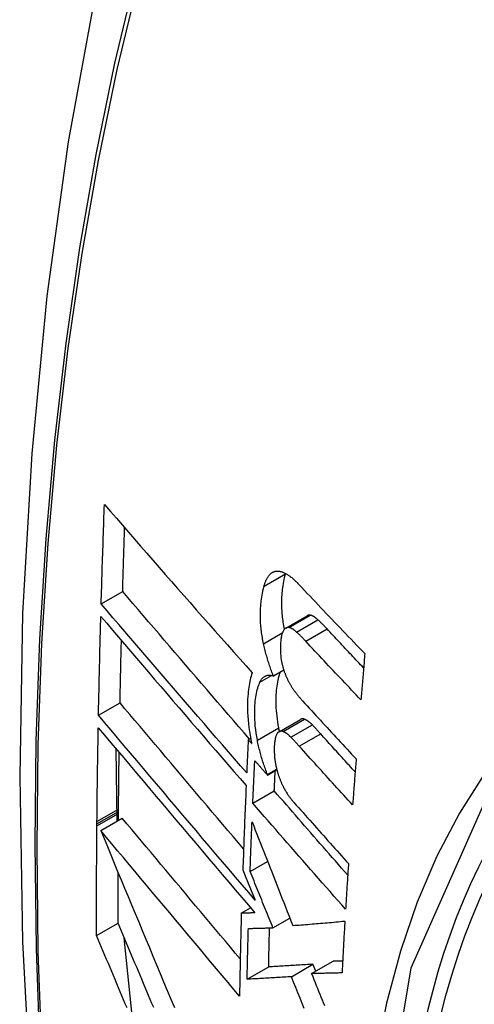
# Model space of a CAD drawing. Header units: inches. Extents: x 290.3 to 341.8, y 105.1 to 164.8.
# Tile 32 of 58: x 315.171 to 315.295, y 148.831 to 149.1. Entities that reach past the tile are written whole.
import ezdxf

# ---------------------------------------------------------------- set-up
doc = ezdxf.new("R2010")
doc.units = ezdxf.units.IN
doc.header["$MEASUREMENT"] = 0
doc.layers.add('Visible Edges(ANSI)', color=7, linetype='Continuous', lineweight=25)
doc.layers.add('Visible Tangent Edges(ANSI)', color=7, linetype='Continuous', lineweight=25)

msp = doc.modelspace()

# ---------------------------------------------------------------- linework, layer by layer
at = {"layer": 'Visible Edges(ANSI)'}
for p, q in [((315.24341, 148.94892), (315.24344, 148.94902)), ((315.19296, 148.94068), (315.19885, 148.94407)), ((315.24351, 148.93404), (315.24935, 148.93741)), ((315.24011, 148.92097), (315.24295, 148.9226)), ((315.19223, 148.91021), (315.19812, 148.9136)), ((315.24166, 148.90571), (315.24752, 148.90908)), ((315.23324, 148.9035), (315.23388, 148.90387)), ((315.23417, 148.90244), (315.23324, 148.9035)), ((315.19737, 148.8813), (315.19709, 148.90096)), ((315.23847, 148.89386), (315.24105, 148.89535)), ((315.23847, 148.89386), (315.23848, 148.89404)), ((315.23848, 148.89404), (315.24101, 148.89549)), ((315.23449, 148.88612), (315.24036, 148.88951)), ((315.19768, 148.88148), (315.1977, 148.88331)), ((315.1977, 148.88388), (315.19771, 148.88454)), ((315.1977, 148.88331), (315.1977, 148.88388)), ((315.1918, 148.88048), (315.19181, 148.88114)), ((315.1918, 148.87992), (315.1918, 148.88048)), ((315.19283, 148.87869), (315.19873, 148.88208)), ((315.23375, 148.86749), (315.23853, 148.87024)), ((315.23175, 148.8679), (315.23258, 148.86587)), ((315.23258, 148.86587), (315.23512, 148.85961)), ((315.23133, 148.85606), (315.23386, 148.85752)), ((315.24, 148.85208), (315.24462, 148.85474)), ((315.1917, 148.84994), (315.19759, 148.85334)), ((315.20157, 148.82715), (315.19927, 148.84936)), ((315.25057, 148.83953), (315.25646, 148.84292)), ((315.23294, 148.83798), (315.23883, 148.84138)), ((315.24506, 148.83869), (315.25095, 148.84208)), ((315.25171, 148.84019), (315.25095, 148.84208))]:
    msp.add_line(p, q, dxfattribs=at)
at = {"layer": 'Visible Edges(ANSI)', "flags": 128}
for points in [[(315.22466, 149.22599), (315.21182, 149.18788), (315.20077, 149.14864), (315.19147, 149.10835), (315.18392, 149.06708), (315.17808, 149.02489), (315.17393, 148.98185), (315.17146, 148.938), (315.17064, 148.89343), (315.17145, 148.84819), (315.17388, 148.80233), (315.1779, 148.75594), (315.1835, 148.70906), (315.19064, 148.66177), (315.19932, 148.61413), (315.20951, 148.56622), (315.22119, 148.5181)], [(315.19296, 148.94068), (315.193, 148.94181), (315.19303, 148.94294), (315.19306, 148.94407), (315.1931, 148.9452), (315.19313, 148.94633), (315.19317, 148.94746), (315.1932, 148.9486), (315.19324, 148.94973), (315.19327, 148.95086), (315.19331, 148.95199), (315.19335, 148.95312), (315.19338, 148.95425), (315.19342, 148.95539), (315.19346, 148.95652), (315.19349, 148.95765), (315.19353, 148.95878), (315.19357, 148.95992), (315.19361, 148.96105), (315.19365, 148.96218), (315.19369, 148.96332), (315.19373, 148.96445), (315.19377, 148.96559), (315.19381, 148.96672), (315.19385, 148.96786)], [(315.19385, 148.96786), (315.19549, 148.96597), (315.19713, 148.96408), (315.19878, 148.96218), (315.20044, 148.96027), (315.2021, 148.95836), (315.20377, 148.95645), (315.20545, 148.95453), (315.20713, 148.9526), (315.20882, 148.95067), (315.21051, 148.94874), (315.2122, 148.94681), (315.2139, 148.94488), (315.21559, 148.94294), (315.2173, 148.94101), (315.219, 148.93908), (315.2207, 148.93714), (315.22241, 148.93521), (315.22411, 148.93329), (315.22582, 148.93136), (315.22752, 148.92944), (315.22922, 148.92752), (315.23092, 148.92561), (315.23262, 148.92371), (315.23432, 148.92181)], [(315.19885, 148.94407), (315.19887, 148.94479), (315.19889, 148.94552), (315.19891, 148.94624), (315.19893, 148.94697), (315.19895, 148.94769), (315.19898, 148.94842), (315.199, 148.94914), (315.19902, 148.94987), (315.19904, 148.95059), (315.19906, 148.95132), (315.19909, 148.95204), (315.19911, 148.95277), (315.19913, 148.9535), (315.19915, 148.95422), (315.19918, 148.95495), (315.1992, 148.95567), (315.19922, 148.9564), (315.19925, 148.95712), (315.19927, 148.95785), (315.19929, 148.95858), (315.19932, 148.9593), (315.19934, 148.96003), (315.19936, 148.96076), (315.19939, 148.96148)], [(315.23757, 148.94556), (315.23762, 148.94575), (315.23768, 148.94595), (315.23774, 148.94614), (315.23781, 148.94633), (315.23787, 148.94651), (315.23794, 148.94669), (315.23801, 148.94687), (315.23808, 148.94704), (315.23816, 148.9472), (315.23824, 148.94736), (315.23831, 148.94752), (315.2384, 148.94767), (315.23848, 148.94781), (315.23856, 148.94795), (315.23865, 148.94809), (315.23874, 148.94822), (315.23883, 148.94835), (315.23893, 148.94847), (315.23902, 148.94858), (315.23912, 148.94869), (315.23922, 148.94879), (315.23933, 148.94889), (315.23943, 148.94899), (315.23954, 148.94907)], [(315.23954, 148.94907), (315.23965, 148.94916), (315.23977, 148.94924), (315.23989, 148.94931), (315.24001, 148.94937), (315.24013, 148.94943), (315.24025, 148.94948), (315.24038, 148.94952), (315.2405, 148.94956), (315.24063, 148.94959), (315.24076, 148.94961), (315.24089, 148.94963), (315.24103, 148.94964), (315.24116, 148.94965), (315.2413, 148.94965), (315.24143, 148.94964), (315.24157, 148.94963), (315.24171, 148.94961), (315.24185, 148.94959), (315.24199, 148.94956), (315.24214, 148.94953), (315.24228, 148.94949), (315.24242, 148.94945), (315.24257, 148.9494), (315.24271, 148.94935)], [(315.24315, 148.93376), (315.24306, 148.93423), (315.24297, 148.9347), (315.24289, 148.93517), (315.24282, 148.93564), (315.24275, 148.9361), (315.24269, 148.93656), (315.24263, 148.93703), (315.24258, 148.93749), (315.24254, 148.93795), (315.24251, 148.9384), (315.24248, 148.93886), (315.24245, 148.93931), (315.24243, 148.93976), (315.24242, 148.9402), (315.24242, 148.94064), (315.24242, 148.94108), (315.24243, 148.94159), (315.24246, 148.94236), (315.24252, 148.94337), (315.24263, 148.94456), (315.24277, 148.94573), (315.24294, 148.94684), (315.24316, 148.94791), (315.24341, 148.94892)], [(315.24271, 148.94935), (315.24289, 148.94928), (315.24307, 148.9492), (315.24326, 148.94911), (315.24344, 148.94902), (315.24362, 148.94891), (315.24381, 148.9488), (315.244, 148.94869), (315.24418, 148.94856), (315.24437, 148.94843), (315.24456, 148.9483), (315.24475, 148.94816), (315.24494, 148.94801), (315.24513, 148.94786), (315.24532, 148.9477), (315.2455, 148.94754), (315.24569, 148.94737), (315.24588, 148.9472), (315.24607, 148.94702), (315.24626, 148.94684), (315.24644, 148.94666), (315.24663, 148.94648), (315.24682, 148.94629), (315.247, 148.9461), (315.24718, 148.9459)], [(315.23743, 148.92978), (315.23734, 148.93021), (315.23725, 148.93064), (315.23717, 148.93107), (315.23709, 148.9315), (315.23702, 148.93192), (315.23695, 148.93235), (315.23689, 148.93277), (315.23684, 148.9332), (315.23679, 148.93362), (315.23674, 148.93404), (315.2367, 148.93446), (315.23667, 148.93488), (315.23663, 148.93536), (315.2366, 148.93594), (315.23658, 148.93663), (315.23657, 148.93741), (315.23659, 148.93828), (315.23663, 148.93924), (315.2367, 148.94029), (315.2368, 148.9414), (315.23694, 148.94251), (315.23712, 148.94357), (315.23732, 148.94459), (315.23757, 148.94556)], [(315.24718, 148.9459), (315.24792, 148.94512), (315.24866, 148.94433), (315.2494, 148.94355), (315.25015, 148.94276), (315.25089, 148.94197), (315.25163, 148.94119), (315.25238, 148.9404), (315.25312, 148.93962), (315.25387, 148.93883), (315.25461, 148.93805), (315.25536, 148.93726), (315.25611, 148.93647), (315.25686, 148.93569), (315.25761, 148.9349), (315.25836, 148.93412), (315.25912, 148.93333), (315.25987, 148.93255), (315.26062, 148.93177), (315.26138, 148.93098), (315.26213, 148.9302), (315.26289, 148.92942), (315.26364, 148.92863), (315.2644, 148.92785), (315.26516, 148.92707)], [(315.23359, 148.9037), (315.23213, 148.90538), (315.23067, 148.90706), (315.22921, 148.90875), (315.22774, 148.91044), (315.22628, 148.91213), (315.22482, 148.91383), (315.22335, 148.91552), (315.22189, 148.91722), (315.22043, 148.91892), (315.21897, 148.92061), (315.21751, 148.92231), (315.21605, 148.924), (315.21459, 148.92569), (315.21314, 148.92739), (315.21169, 148.92907), (315.21024, 148.93076), (315.2088, 148.93244), (315.20736, 148.93412), (315.20593, 148.93579), (315.2045, 148.93746), (315.20308, 148.93912), (315.20166, 148.94078), (315.20025, 148.94242), (315.19885, 148.94407)], [(315.23281, 148.89445), (315.23115, 148.89636), (315.22948, 148.89827), (315.22781, 148.9002), (315.22614, 148.90212), (315.22447, 148.90405), (315.22279, 148.90599), (315.22112, 148.90792), (315.21944, 148.90987), (315.21776, 148.91181), (315.21608, 148.91375), (315.2144, 148.9157), (315.21273, 148.91764), (315.21106, 148.91958), (315.20939, 148.92152), (315.20772, 148.92346), (315.20606, 148.9254), (315.2044, 148.92733), (315.20274, 148.92926), (315.2011, 148.93118), (315.19946, 148.93309), (315.19782, 148.935), (315.19619, 148.9369), (315.19457, 148.9388), (315.19296, 148.94068)], [(315.19223, 148.91021), (315.19225, 148.91133), (315.19227, 148.91246), (315.1923, 148.91358), (315.19232, 148.9147), (315.19234, 148.91583), (315.19237, 148.91695), (315.19239, 148.91808), (315.19242, 148.91921), (315.19244, 148.92033), (315.19247, 148.92146), (315.19249, 148.92259), (315.19252, 148.92371), (315.19255, 148.92484), (315.19257, 148.92597), (315.1926, 148.92709), (315.19263, 148.92822), (315.19266, 148.92935), (315.19269, 148.93047), (315.19272, 148.9316), (315.19274, 148.93273), (315.19277, 148.93386), (315.19281, 148.93498), (315.19284, 148.93611), (315.19287, 148.93724)], [(315.19287, 148.93724), (315.19448, 148.93536), (315.19609, 148.93346), (315.19772, 148.93156), (315.19935, 148.92965), (315.20099, 148.92774), (315.20263, 148.92581), (315.20428, 148.92389), (315.20594, 148.92195), (315.2076, 148.92002), (315.20927, 148.91808), (315.21094, 148.91613), (315.21261, 148.91419), (315.21428, 148.91224), (315.21595, 148.9103), (315.21763, 148.90835), (315.21931, 148.90641), (315.22098, 148.90446), (315.22266, 148.90252), (315.22433, 148.90059), (315.226, 148.89865), (315.22767, 148.89673), (315.22933, 148.89481), (315.231, 148.89289), (315.23265, 148.89098)], [(315.25021, 148.93756), (315.25017, 148.93757), (315.25014, 148.93757), (315.2501, 148.93757), (315.25006, 148.93758), (315.25002, 148.93758), (315.24999, 148.93758), (315.24995, 148.93758), (315.24991, 148.93758), (315.24988, 148.93757), (315.24984, 148.93757), (315.2498, 148.93756), (315.24977, 148.93756), (315.24973, 148.93755), (315.2497, 148.93754), (315.24966, 148.93754), (315.24962, 148.93753), (315.24959, 148.93751), (315.24956, 148.9375), (315.24952, 148.93749), (315.24949, 148.93748), (315.24945, 148.93746), (315.24942, 148.93744), (315.24939, 148.93743), (315.24935, 148.93741)], [(315.25231, 148.93633), (315.25223, 148.93641), (315.25214, 148.93649), (315.25205, 148.93656), (315.25196, 148.93664), (315.25187, 148.93671), (315.25178, 148.93678), (315.25169, 148.93685), (315.2516, 148.93691), (315.25151, 148.93698), (315.25143, 148.93704), (315.25134, 148.93709), (315.25125, 148.93715), (315.25116, 148.9372), (315.25107, 148.93725), (315.25099, 148.93729), (315.2509, 148.93734), (315.25081, 148.93738), (315.25072, 148.93741), (315.25064, 148.93745), (315.25055, 148.93748), (315.25047, 148.9375), (315.25038, 148.93753), (315.2503, 148.93754), (315.25021, 148.93756)], [(315.25483, 148.93381), (315.25472, 148.93392), (315.25462, 148.93403), (315.25451, 148.93414), (315.25441, 148.93425), (315.25431, 148.93436), (315.2542, 148.93447), (315.2541, 148.93458), (315.25399, 148.93469), (315.25389, 148.9348), (315.25378, 148.9349), (315.25368, 148.93501), (315.25357, 148.93512), (315.25347, 148.93522), (315.25336, 148.93532), (315.25326, 148.93543), (315.25315, 148.93553), (315.25305, 148.93563), (315.25294, 148.93574), (315.25284, 148.93584), (315.25273, 148.93594), (315.25263, 148.93603), (315.25252, 148.93613), (315.25242, 148.93623), (315.25231, 148.93633)], [(315.24284, 148.93335), (315.24275, 148.93317), (315.24266, 148.93298), (315.24257, 148.93277), (315.2425, 148.93255), (315.24243, 148.93232), (315.24237, 148.93207), (315.24232, 148.93182), (315.24227, 148.93156), (315.24222, 148.93129), (315.24218, 148.93101), (315.24215, 148.93073), (315.24212, 148.93044), (315.24209, 148.93014), (315.24207, 148.92979), (315.24204, 148.9294), (315.24202, 148.92897), (315.24202, 148.92851), (315.24202, 148.92802), (315.24203, 148.9275), (315.24206, 148.92698), (315.24211, 148.92645), (315.24218, 148.92591), (315.24226, 148.92537), (315.24236, 148.92482)], [(315.24437, 148.9342), (315.2443, 148.93421), (315.24422, 148.93421), (315.24415, 148.93421), (315.24408, 148.93421), (315.244, 148.93421), (315.24393, 148.9342), (315.24386, 148.93418), (315.24379, 148.93416), (315.24373, 148.93414), (315.24366, 148.93412), (315.24359, 148.93409), (315.24353, 148.93405), (315.24346, 148.93401), (315.2434, 148.93397), (315.24334, 148.93393), (315.24328, 148.93388), (315.24322, 148.93382), (315.24316, 148.93377), (315.24311, 148.9337), (315.24305, 148.93364), (315.243, 148.93357), (315.24294, 148.9335), (315.24289, 148.93343), (315.24284, 148.93335)], [(315.24648, 148.93297), (315.24639, 148.93305), (315.2463, 148.93312), (315.24621, 148.9332), (315.24612, 148.93328), (315.24603, 148.93335), (315.24594, 148.93342), (315.24585, 148.93349), (315.24576, 148.93355), (315.24568, 148.93361), (315.24559, 148.93367), (315.2455, 148.93373), (315.24541, 148.93379), (315.24532, 148.93384), (315.24523, 148.93389), (315.24515, 148.93393), (315.24506, 148.93398), (315.24497, 148.93401), (315.24488, 148.93405), (315.2448, 148.93408), (315.24471, 148.93411), (315.24463, 148.93414), (315.24454, 148.93416), (315.24446, 148.93418), (315.24437, 148.9342)], [(315.24899, 148.93045), (315.24889, 148.93056), (315.24878, 148.93067), (315.24868, 148.93078), (315.24857, 148.93089), (315.24847, 148.931), (315.24836, 148.93111), (315.24826, 148.93122), (315.24815, 148.93133), (315.24805, 148.93144), (315.24794, 148.93154), (315.24784, 148.93165), (315.24773, 148.93175), (315.24763, 148.93186), (315.24753, 148.93196), (315.24742, 148.93207), (315.24732, 148.93217), (315.24721, 148.93227), (315.24711, 148.93237), (315.247, 148.93247), (315.2469, 148.93257), (315.24679, 148.93267), (315.24669, 148.93277), (315.24658, 148.93287), (315.24648, 148.93297)], [(315.26482, 148.92315), (315.2644, 148.92359), (315.26398, 148.92403), (315.26356, 148.92448), (315.26315, 148.92492), (315.26273, 148.92537), (315.26231, 148.92581), (315.26189, 148.92625), (315.26147, 148.9267), (315.26106, 148.92714), (315.26064, 148.92759), (315.26022, 148.92803), (315.2598, 148.92848), (315.25939, 148.92892), (315.25897, 148.92937), (315.25856, 148.92981), (315.25814, 148.93026), (315.25772, 148.9307), (315.25731, 148.93114), (315.2569, 148.93159), (315.25648, 148.93203), (315.25607, 148.93248), (315.25565, 148.93292), (315.25524, 148.93337), (315.25483, 148.93381)], [(315.19812, 148.9136), (315.19814, 148.91431), (315.19815, 148.91502), (315.19816, 148.91573), (315.19818, 148.91644), (315.19819, 148.91715), (315.19821, 148.91786), (315.19822, 148.91857), (315.19824, 148.91928), (315.19825, 148.91999), (315.19827, 148.9207), (315.19828, 148.92141), (315.1983, 148.92212), (315.19831, 148.92283), (315.19833, 148.92354), (315.19834, 148.92425), (315.19836, 148.92496), (315.19838, 148.92567), (315.19839, 148.92639), (315.19841, 148.9271), (315.19843, 148.92781), (315.19844, 148.92852), (315.19846, 148.92923), (315.19848, 148.92994), (315.19849, 148.93065)], [(315.24011, 148.92097), (315.23997, 148.92131), (315.23983, 148.92166), (315.2397, 148.92201), (315.23957, 148.92237), (315.23944, 148.92272), (315.23931, 148.92308), (315.23919, 148.92344), (315.23907, 148.9238), (315.23895, 148.92416), (315.23883, 148.92453), (315.23872, 148.92489), (315.23861, 148.92526), (315.2385, 148.92563), (315.23839, 148.926), (315.23828, 148.92637), (315.23818, 148.92675), (315.23808, 148.92712), (315.23798, 148.9275), (315.23789, 148.92788), (315.23779, 148.92825), (315.2377, 148.92863), (315.23761, 148.92901), (315.23752, 148.9294), (315.23743, 148.92978)], [(315.26409, 148.91443), (315.26345, 148.9151), (315.26282, 148.91576), (315.26218, 148.91643), (315.26155, 148.91709), (315.26092, 148.91776), (315.26028, 148.91843), (315.25965, 148.91909), (315.25902, 148.91976), (315.25839, 148.92043), (315.25776, 148.9211), (315.25713, 148.92176), (315.2565, 148.92243), (315.25587, 148.9231), (315.25524, 148.92377), (315.25461, 148.92444), (315.25398, 148.9251), (315.25336, 148.92577), (315.25273, 148.92644), (315.25211, 148.92711), (315.25148, 148.92778), (315.25086, 148.92845), (315.25023, 148.92911), (315.24961, 148.92978), (315.24899, 148.93045)], [(315.26516, 148.92707), (315.26511, 148.92655), (315.26507, 148.92602), (315.26502, 148.92549), (315.26498, 148.92497), (315.26493, 148.92444), (315.26489, 148.92391), (315.26484, 148.92339), (315.2648, 148.92286), (315.26475, 148.92233), (315.26471, 148.9218), (315.26466, 148.92128), (315.26462, 148.92075), (315.26457, 148.92022), (315.26453, 148.9197), (315.26448, 148.91917), (315.26444, 148.91864), (315.2644, 148.91812), (315.26435, 148.91759), (315.26431, 148.91706), (315.26426, 148.91654), (315.26422, 148.91601), (315.26417, 148.91548), (315.26413, 148.91496), (315.26409, 148.91443)], [(315.24236, 148.92482), (315.2424, 148.92463), (315.24244, 148.92445), (315.24249, 148.92427), (315.24253, 148.92408), (315.24258, 148.9239), (315.24262, 148.92372), (315.24267, 148.92354), (315.24272, 148.92335), (315.24277, 148.92317), (315.24283, 148.923), (315.24288, 148.92282), (315.24294, 148.92264), (315.24299, 148.92246), (315.24305, 148.92228), (315.24311, 148.92211), (315.24318, 148.92194), (315.24324, 148.92177), (315.2433, 148.9216), (315.24337, 148.92143), (315.24343, 148.92126), (315.2435, 148.9211), (315.24357, 148.92093), (315.24364, 148.92077), (315.24371, 148.92061)], [(315.23432, 148.92181), (315.23416, 148.92136), (315.23402, 148.9209), (315.23389, 148.92042), (315.23377, 148.91993), (315.23365, 148.91942), (315.23355, 148.9189), (315.23345, 148.91836), (315.23337, 148.91781), (315.23329, 148.91724), (315.23323, 148.91667), (315.23317, 148.91605), (315.23312, 148.91537), (315.23307, 148.91462), (315.23304, 148.91381), (315.23303, 148.91293), (315.23303, 148.912), (315.23306, 148.91101), (315.23311, 148.90999), (315.23318, 148.90896), (315.23328, 148.90792), (315.2334, 148.90686), (315.23355, 148.9058), (315.23372, 148.90473), (315.23392, 148.90365)], [(315.23644, 148.9193), (315.23654, 148.91951), (315.23665, 148.91971), (315.23677, 148.9199), (315.23689, 148.92007), (315.23701, 148.92023), (315.23714, 148.92038), (315.23728, 148.92052), (315.23742, 148.92064), (315.23756, 148.92075), (315.23771, 148.92084), (315.23786, 148.92093), (315.23802, 148.921), (315.23818, 148.92106), (315.23834, 148.9211), (315.23851, 148.92113), (315.23868, 148.92116), (315.23885, 148.92117), (315.23903, 148.92117), (315.2392, 148.92116), (315.23938, 148.92114), (315.23956, 148.92111), (315.23974, 148.92107), (315.23992, 148.92102), (315.24011, 148.92097)], [(315.2416, 148.90677), (315.24145, 148.90758), (315.24132, 148.90837), (315.2412, 148.90916), (315.24111, 148.90994), (315.24103, 148.91071), (315.24097, 148.91148), (315.24092, 148.91224), (315.24089, 148.91299), (315.24087, 148.91373), (315.24087, 148.91444), (315.24089, 148.91513), (315.24092, 148.9158), (315.24095, 148.91643), (315.241, 148.91704), (315.24106, 148.91761), (315.24112, 148.91817), (315.2412, 148.91872), (315.24129, 148.91925), (315.24139, 148.91977), (315.2415, 148.92027), (315.24162, 148.92075), (315.24175, 148.92122), (315.24189, 148.92166), (315.24205, 148.92209)], [(315.23573, 148.9034), (315.23555, 148.90437), (315.2354, 148.90533), (315.23527, 148.90629), (315.23517, 148.90723), (315.2351, 148.90817), (315.23505, 148.90906), (315.23502, 148.90991), (315.23501, 148.91071), (315.23502, 148.91147), (315.23504, 148.91218), (315.23508, 148.91285), (315.23512, 148.91346), (315.23517, 148.91403), (315.23524, 148.91459), (315.23531, 148.91513), (315.23539, 148.91566), (315.23548, 148.91618), (315.23559, 148.91668), (315.2357, 148.91716), (315.23583, 148.91763), (315.23596, 148.91808), (315.23611, 148.9185), (315.23627, 148.91891), (315.23644, 148.9193)], [(315.24371, 148.92061), (315.24379, 148.92044), (315.24387, 148.92027), (315.24395, 148.9201), (315.24402, 148.91994), (315.2441, 148.91978), (315.24419, 148.91962), (315.24427, 148.91946), (315.24435, 148.9193), (315.24443, 148.91915), (315.24452, 148.91899), (315.2446, 148.91884), (315.24469, 148.9187), (315.24477, 148.91855), (315.24486, 148.9184), (315.24494, 148.91826), (315.24503, 148.91812), (315.24512, 148.91798), (315.24521, 148.91784), (315.2453, 148.91771), (315.24539, 148.91757), (315.24548, 148.91744), (315.24557, 148.91731), (315.24566, 148.91718), (315.24575, 148.91705)], [(315.24575, 148.91705), (315.24585, 148.91692), (315.24594, 148.91679), (315.24604, 148.91665), (315.24614, 148.91652), (315.24624, 148.91639), (315.24633, 148.91626), (315.24643, 148.91614), (315.24653, 148.91601), (315.24663, 148.91588), (315.24673, 148.91576), (315.24683, 148.91564), (315.24693, 148.91551), (315.24703, 148.91539), (315.24712, 148.91527), (315.24722, 148.91515), (315.24732, 148.91503), (315.24742, 148.91491), (315.24752, 148.9148), (315.24762, 148.91468), (315.24772, 148.91457), (315.24782, 148.91445), (315.24792, 148.91434), (315.24802, 148.91423), (315.24812, 148.91412)], [(315.23195, 148.87364), (315.23053, 148.87532), (315.2291, 148.877), (315.22768, 148.87868), (315.22625, 148.88036), (315.22482, 148.88205), (315.22339, 148.88373), (315.22196, 148.88542), (315.22053, 148.8871), (315.2191, 148.88879), (315.21767, 148.89047), (315.21625, 148.89216), (315.21483, 148.89384), (315.21341, 148.89551), (315.21199, 148.89719), (315.21058, 148.89885), (315.20917, 148.90052), (315.20777, 148.90218), (315.20637, 148.90383), (315.20498, 148.90548), (315.2036, 148.90712), (315.20222, 148.90875), (315.20084, 148.91038), (315.19948, 148.91199), (315.19812, 148.9136)], [(315.24812, 148.91412), (315.24873, 148.91346), (315.24933, 148.9128), (315.24994, 148.91214), (315.25054, 148.91148), (315.25115, 148.91082), (315.25176, 148.91015), (315.25237, 148.90949), (315.25298, 148.90883), (315.25358, 148.90817), (315.25419, 148.90751), (315.2548, 148.90685), (315.25541, 148.90619), (315.25603, 148.90553), (315.25664, 148.90486), (315.25725, 148.9042), (315.25786, 148.90354), (315.25848, 148.90288), (315.25909, 148.90222), (315.2597, 148.90156), (315.26032, 148.9009), (315.26093, 148.90024), (315.26155, 148.89958), (315.26216, 148.89892), (315.26278, 148.89827)], [(315.23512, 148.85961), (315.23335, 148.86169), (315.23156, 148.86379), (315.22977, 148.86589), (315.22798, 148.868), (315.22617, 148.87012), (315.22437, 148.87224), (315.22256, 148.87437), (315.22075, 148.87651), (315.21894, 148.87864), (315.21713, 148.88078), (315.21531, 148.88291), (315.2135, 148.88505), (315.2117, 148.88718), (315.20989, 148.88931), (315.20809, 148.89144), (315.2063, 148.89356), (315.20451, 148.89568), (315.20272, 148.89779), (315.20095, 148.89988), (315.19918, 148.90197), (315.19743, 148.90405), (315.19568, 148.90612), (315.19395, 148.90817), (315.19223, 148.91021)], [(315.24867, 148.90911), (315.24862, 148.90913), (315.24857, 148.90915), (315.24852, 148.90917), (315.24847, 148.90918), (315.24841, 148.9092), (315.24836, 148.90921), (315.24831, 148.90922), (315.24826, 148.90923), (315.24821, 148.90923), (315.24817, 148.90923), (315.24812, 148.90924), (315.24807, 148.90924), (315.24802, 148.90923), (315.24797, 148.90923), (315.24792, 148.90922), (315.24788, 148.90922), (315.24783, 148.90921), (315.24778, 148.90919), (315.24774, 148.90918), (315.24769, 148.90917), (315.24765, 148.90915), (315.24761, 148.90913), (315.24756, 148.90911), (315.24752, 148.90908)], [(315.25079, 148.90755), (315.2507, 148.90764), (315.25061, 148.90773), (315.25052, 148.90782), (315.25043, 148.9079), (315.25034, 148.90798), (315.25025, 148.90806), (315.25016, 148.90814), (315.25008, 148.90822), (315.24999, 148.90829), (315.2499, 148.90836), (315.24981, 148.90843), (315.24972, 148.9085), (315.24963, 148.90857), (315.24955, 148.90863), (315.24946, 148.90869), (315.24937, 148.90875), (315.24928, 148.9088), (315.24919, 148.90885), (315.24911, 148.9089), (315.24902, 148.90895), (315.24893, 148.909), (315.24885, 148.90904), (315.24876, 148.90908), (315.24867, 148.90911)], [(315.25307, 148.90511), (315.25297, 148.90522), (315.25288, 148.90532), (315.25278, 148.90543), (315.25269, 148.90553), (315.25259, 148.90563), (315.2525, 148.90574), (315.2524, 148.90584), (315.25231, 148.90594), (315.25221, 148.90605), (315.25212, 148.90615), (315.25202, 148.90625), (315.25193, 148.90635), (315.25183, 148.90645), (315.25174, 148.90656), (315.25164, 148.90666), (315.25155, 148.90676), (315.25145, 148.90686), (315.25136, 148.90696), (315.25126, 148.90706), (315.25117, 148.90716), (315.25107, 148.90726), (315.25098, 148.90735), (315.25088, 148.90745), (315.25079, 148.90755)], [(315.19181, 148.88114), (315.19182, 148.88221), (315.19183, 148.88328), (315.19184, 148.88434), (315.19185, 148.88541), (315.19187, 148.88648), (315.19188, 148.88755), (315.19189, 148.88861), (315.1919, 148.88968), (315.19192, 148.89075), (315.19193, 148.89182), (315.19195, 148.89289), (315.19196, 148.89396), (315.19197, 148.89502), (315.19199, 148.89609), (315.19201, 148.89716), (315.19202, 148.89823), (315.19204, 148.8993), (315.19206, 148.90037), (315.19207, 148.90144), (315.19209, 148.90251), (315.19211, 148.90358), (315.19213, 148.90465), (315.19215, 148.90572), (315.19217, 148.90679)], [(315.19217, 148.90679), (315.19389, 148.90475), (315.19562, 148.9027), (315.19736, 148.90063), (315.19912, 148.89855), (315.20088, 148.89646), (315.20265, 148.89436), (315.20444, 148.89225), (315.20622, 148.89013), (315.20802, 148.88801), (315.20982, 148.88588), (315.21162, 148.88375), (315.21343, 148.88161), (315.21524, 148.87947), (315.21705, 148.87733), (315.21886, 148.87519), (315.22067, 148.87306), (315.22248, 148.87092), (315.22429, 148.86879), (315.22609, 148.86666), (315.22789, 148.86454), (315.22969, 148.86243), (315.23148, 148.86032), (315.23326, 148.85823), (315.23503, 148.85614)], [(315.24117, 148.90525), (315.24108, 148.90512), (315.241, 148.90498), (315.24093, 148.90482), (315.24086, 148.90465), (315.2408, 148.90447), (315.24074, 148.90428), (315.24069, 148.90409), (315.24064, 148.90388), (315.2406, 148.90367), (315.24056, 148.90345), (315.24052, 148.90323), (315.24049, 148.90301), (315.24046, 148.90278), (315.24043, 148.90254), (315.24041, 148.9023), (315.24039, 148.90206), (315.24037, 148.90182), (315.24035, 148.90157), (315.24034, 148.90129), (315.24033, 148.90096), (315.24033, 148.90056), (315.24035, 148.90009), (315.24038, 148.89951), (315.24044, 148.89881)], [(315.24281, 148.90574), (315.24273, 148.90577), (315.24266, 148.9058), (315.24258, 148.90582), (315.2425, 148.90584), (315.24242, 148.90585), (315.24235, 148.90586), (315.24227, 148.90586), (315.2422, 148.90586), (315.24212, 148.90586), (315.24205, 148.90585), (315.24198, 148.90583), (315.24191, 148.90582), (315.24184, 148.90579), (315.24177, 148.90576), (315.2417, 148.90573), (315.24164, 148.9057), (315.24158, 148.90565), (315.24151, 148.90561), (315.24145, 148.90556), (315.24139, 148.90551), (315.24133, 148.90545), (315.24128, 148.90538), (315.24122, 148.90532), (315.24117, 148.90525)], [(315.2418, 148.90579), (315.24179, 148.90583), (315.24178, 148.90587), (315.24177, 148.90591), (315.24176, 148.90595), (315.24175, 148.90599), (315.24175, 148.90603), (315.24174, 148.90607), (315.24173, 148.90612), (315.24172, 148.90616), (315.24171, 148.9062), (315.2417, 148.90624), (315.24169, 148.90628), (315.24169, 148.90632), (315.24168, 148.90636), (315.24167, 148.9064), (315.24166, 148.90644), (315.24165, 148.90649), (315.24164, 148.90653), (315.24164, 148.90657), (315.24163, 148.90661), (315.24162, 148.90665), (315.24161, 148.90669), (315.2416, 148.90673), (315.2416, 148.90677)], [(315.24493, 148.90418), (315.24484, 148.90427), (315.24475, 148.90436), (315.24466, 148.90444), (315.24457, 148.90453), (315.24449, 148.90461), (315.2444, 148.90469), (315.24431, 148.90477), (315.24422, 148.90485), (315.24413, 148.90492), (315.24404, 148.90499), (315.24395, 148.90506), (315.24386, 148.90513), (315.24378, 148.90519), (315.24369, 148.90526), (315.2436, 148.90532), (315.24351, 148.90537), (315.24342, 148.90543), (315.24334, 148.90548), (315.24325, 148.90553), (315.24316, 148.90558), (315.24307, 148.90562), (315.24299, 148.90566), (315.2429, 148.9057), (315.24281, 148.90574)], [(315.2625, 148.8947), (315.2621, 148.89513), (315.26171, 148.89557), (315.26131, 148.896), (315.26092, 148.89644), (315.26052, 148.89687), (315.26013, 148.8973), (315.25973, 148.89774), (315.25934, 148.89817), (315.25895, 148.89861), (315.25855, 148.89904), (315.25816, 148.89947), (315.25777, 148.89991), (315.25737, 148.90034), (315.25698, 148.90078), (315.25659, 148.90121), (315.25619, 148.90164), (315.2558, 148.90208), (315.25541, 148.90251), (315.25502, 148.90294), (315.25463, 148.90338), (315.25424, 148.90381), (315.25385, 148.90424), (315.25346, 148.90468), (315.25307, 148.90511)], [(315.23324, 148.9035), (315.23322, 148.90312), (315.2332, 148.90274), (315.23318, 148.90237), (315.23316, 148.90199), (315.23314, 148.90161), (315.23313, 148.90124), (315.23311, 148.90086), (315.23309, 148.90048), (315.23307, 148.90011), (315.23305, 148.89973), (315.23304, 148.89935), (315.23302, 148.89897), (315.233, 148.8986), (315.23298, 148.89822), (315.23296, 148.89784), (315.23295, 148.89747), (315.23293, 148.89709), (315.23291, 148.89671), (315.23289, 148.89634), (315.23288, 148.89596), (315.23286, 148.89558), (315.23284, 148.89521), (315.23283, 148.89483), (315.23281, 148.89445)], [(315.23392, 148.90365), (315.23393, 148.9036), (315.23394, 148.90355), (315.23395, 148.9035), (315.23396, 148.90345), (315.23397, 148.9034), (315.23398, 148.90335), (315.23399, 148.9033), (315.234, 148.90325), (315.23401, 148.90319), (315.23402, 148.90314), (315.23403, 148.90309), (315.23405, 148.90304), (315.23406, 148.90299), (315.23407, 148.90294), (315.23408, 148.90289), (315.23409, 148.90284), (315.2341, 148.90279), (315.23411, 148.90274), (315.23412, 148.90269), (315.23413, 148.90264), (315.23414, 148.90259), (315.23415, 148.90254), (315.23416, 148.90249), (315.23417, 148.90244)], [(315.23848, 148.89404), (315.23834, 148.8944), (315.2382, 148.89477), (315.23806, 148.89515), (315.23792, 148.89552), (315.23778, 148.8959), (315.23765, 148.89628), (315.23752, 148.89666), (315.23739, 148.89705), (315.23727, 148.89743), (315.23714, 148.89782), (315.23702, 148.89821), (315.2369, 148.89861), (315.23679, 148.899), (315.23668, 148.8994), (315.23657, 148.89979), (315.23646, 148.90019), (315.23636, 148.90059), (315.23626, 148.90098), (315.23616, 148.90138), (315.23607, 148.90178), (315.23598, 148.90219), (315.23589, 148.90259), (315.23581, 148.90299), (315.23573, 148.9034)], [(315.24721, 148.90174), (315.24712, 148.90184), (315.24702, 148.90195), (315.24693, 148.90205), (315.24683, 148.90216), (315.24674, 148.90226), (315.24664, 148.90236), (315.24655, 148.90247), (315.24645, 148.90257), (315.24636, 148.90267), (315.24626, 148.90278), (315.24617, 148.90288), (315.24607, 148.90298), (315.24598, 148.90308), (315.24588, 148.90318), (315.24579, 148.90328), (315.24569, 148.90338), (315.2456, 148.90348), (315.2455, 148.90358), (315.24541, 148.90368), (315.24531, 148.90378), (315.24522, 148.90388), (315.24512, 148.90398), (315.24502, 148.90408), (315.24493, 148.90418)], [(315.19771, 148.88454), (315.19771, 148.88518), (315.19772, 148.88582), (315.19773, 148.88647), (315.19773, 148.88711), (315.19774, 148.88776), (315.19775, 148.8884), (315.19775, 148.88904), (315.19776, 148.88969), (315.19777, 148.89033), (315.19777, 148.89098), (315.19778, 148.89162), (315.19779, 148.89226), (315.1978, 148.89291), (315.19781, 148.89355), (315.19781, 148.8942), (315.19782, 148.89484), (315.19783, 148.89549), (315.19784, 148.89613), (315.19785, 148.89678), (315.19786, 148.89742), (315.19787, 148.89806), (315.19787, 148.89871), (315.19788, 148.89935), (315.19789, 148.9)], [(315.26182, 148.88569), (315.2612, 148.88636), (315.26059, 148.88702), (315.25998, 148.88769), (315.25937, 148.88836), (315.25875, 148.88903), (315.25814, 148.8897), (315.25753, 148.89036), (315.25692, 148.89103), (315.25631, 148.8917), (315.2557, 148.89237), (315.25509, 148.89304), (315.25448, 148.89371), (315.25387, 148.89438), (315.25326, 148.89505), (315.25266, 148.89572), (315.25205, 148.89639), (315.25144, 148.89706), (315.25083, 148.89773), (315.25023, 148.8984), (315.24962, 148.89906), (315.24902, 148.89973), (315.24842, 148.9004), (315.24781, 148.90107), (315.24721, 148.90174)], [(315.23449, 148.88612), (315.23451, 148.88661), (315.23453, 148.8871), (315.23455, 148.88758), (315.23457, 148.88807), (315.2346, 148.88855), (315.23462, 148.88904), (315.23464, 148.88952), (315.23466, 148.89001), (315.23468, 148.89049), (315.23471, 148.89098), (315.23473, 148.89146), (315.23475, 148.89195), (315.23477, 148.89244), (315.2348, 148.89292), (315.23482, 148.89341), (315.23484, 148.89389), (315.23487, 148.89438), (315.23489, 148.89487), (315.23491, 148.89535), (315.23494, 148.89584), (315.23496, 148.89632), (315.23498, 148.89681), (315.23501, 148.8973), (315.23503, 148.89778)], [(315.23503, 148.89778), (315.23517, 148.89762), (315.23532, 148.89746), (315.23546, 148.89729), (315.2356, 148.89713), (315.23575, 148.89697), (315.23589, 148.8968), (315.23603, 148.89664), (315.23618, 148.89648), (315.23632, 148.89631), (315.23646, 148.89615), (315.23661, 148.89599), (315.23675, 148.89582), (315.23689, 148.89566), (315.23704, 148.8955), (315.23718, 148.89533), (315.23732, 148.89517), (315.23747, 148.895), (315.23761, 148.89484), (315.23775, 148.89468), (315.2379, 148.89451), (315.23804, 148.89435), (315.23819, 148.89419), (315.23833, 148.89402), (315.23847, 148.89386)], [(315.24044, 148.89881), (315.24045, 148.89866), (315.24046, 148.89851), (315.24048, 148.89835), (315.2405, 148.8982), (315.24052, 148.89804), (315.24054, 148.89789), (315.24056, 148.89773), (315.24059, 148.89758), (315.24061, 148.89742), (315.24064, 148.89726), (315.24066, 148.89711), (315.24069, 148.89695), (315.24072, 148.89679), (315.24076, 148.89663), (315.24079, 148.89648), (315.24082, 148.89632), (315.24086, 148.89616), (315.24089, 148.896), (315.24093, 148.89585), (315.24096, 148.89569), (315.241, 148.89553), (315.24104, 148.89538), (315.24108, 148.89522), (315.24112, 148.89507)], [(315.26278, 148.89827), (315.26274, 148.89774), (315.26269, 148.89722), (315.26265, 148.89669), (315.26261, 148.89617), (315.26257, 148.89565), (315.26253, 148.89512), (315.26249, 148.8946), (315.26245, 148.89407), (315.26241, 148.89355), (315.26237, 148.89302), (315.26233, 148.8925), (315.26229, 148.89198), (315.26225, 148.89145), (315.26221, 148.89093), (315.26217, 148.8904), (315.26213, 148.88988), (315.26209, 148.88936), (315.26205, 148.88883), (315.26201, 148.88831), (315.26197, 148.88779), (315.26193, 148.88726), (315.26189, 148.88674), (315.26186, 148.88621), (315.26182, 148.88569)], [(315.24036, 148.88951), (315.24037, 148.88974), (315.24038, 148.88997), (315.24039, 148.89021), (315.2404, 148.89044), (315.24041, 148.89067), (315.24042, 148.8909), (315.24044, 148.89114), (315.24045, 148.89137), (315.24046, 148.8916), (315.24047, 148.89184), (315.24048, 148.89207), (315.24049, 148.8923), (315.2405, 148.89253), (315.24051, 148.89277), (315.24052, 148.893), (315.24053, 148.89323), (315.24054, 148.89346), (315.24055, 148.8937), (315.24056, 148.89393), (315.24057, 148.89416), (315.24058, 148.8944), (315.24059, 148.89463), (315.2406, 148.89486), (315.24061, 148.89509)], [(315.24112, 148.89507), (315.24118, 148.89487), (315.24123, 148.89468), (315.24129, 148.89448), (315.24135, 148.89429), (315.24141, 148.8941), (315.24147, 148.89391), (315.24153, 148.89372), (315.2416, 148.89354), (315.24166, 148.89335), (315.24173, 148.89317), (315.2418, 148.89298), (315.24187, 148.8928), (315.24194, 148.89262), (315.24201, 148.89245), (315.24208, 148.89227), (315.24216, 148.89209), (315.24223, 148.89192), (315.24231, 148.89175), (315.24238, 148.89157), (315.24246, 148.8914), (315.24254, 148.89123), (315.24262, 148.89107), (315.2427, 148.8909), (315.24278, 148.89074)], [(315.23265, 148.89098), (315.23261, 148.89002), (315.23257, 148.88905), (315.23253, 148.88809), (315.23249, 148.88713), (315.23244, 148.88616), (315.2324, 148.8852), (315.23236, 148.88424), (315.23232, 148.88327), (315.23229, 148.88231), (315.23225, 148.88135), (315.23221, 148.88039), (315.23217, 148.87942), (315.23213, 148.87846), (315.2321, 148.8775), (315.23206, 148.87654), (315.23203, 148.87558), (315.23199, 148.87462), (315.23195, 148.87366), (315.23192, 148.8727), (315.23189, 148.87174), (315.23185, 148.87078), (315.23182, 148.86982), (315.23179, 148.86886), (315.23175, 148.8679)], [(315.26047, 148.86649), (315.25963, 148.86745), (315.25878, 148.86842), (315.25794, 148.86938), (315.25709, 148.87034), (315.25625, 148.8713), (315.2554, 148.87226), (315.25456, 148.87323), (315.25371, 148.87419), (315.25287, 148.87515), (315.25203, 148.87612), (315.25119, 148.87708), (315.25035, 148.87804), (315.24951, 148.879), (315.24867, 148.87996), (315.24783, 148.88092), (315.24699, 148.88188), (315.24616, 148.88284), (315.24533, 148.8838), (315.2445, 148.88475), (315.24367, 148.88571), (315.24284, 148.88666), (315.24201, 148.88761), (315.24119, 148.88856), (315.24036, 148.88951)], [(315.24278, 148.89074), (315.24289, 148.89051), (315.243, 148.89029), (315.24312, 148.89007), (315.24324, 148.88985), (315.24336, 148.88964), (315.24348, 148.88944), (315.2436, 148.88924), (315.24373, 148.88904), (315.24385, 148.88884), (315.24397, 148.88865), (315.2441, 148.88847), (315.24422, 148.88829), (315.24435, 148.88811), (315.24448, 148.88793), (315.2446, 148.88776), (315.24473, 148.88759), (315.24486, 148.88743), (315.24499, 148.88726), (315.24512, 148.8871), (315.24525, 148.88694), (315.24538, 148.88679), (315.24551, 148.88664), (315.24563, 148.88649), (315.24576, 148.88634)], [(315.25988, 148.85714), (315.25882, 148.85835), (315.25776, 148.85955), (315.25669, 148.86075), (315.25562, 148.86196), (315.25456, 148.86317), (315.25349, 148.86438), (315.25243, 148.86559), (315.25136, 148.8668), (315.2503, 148.86801), (315.24923, 148.86923), (315.24817, 148.87044), (315.2471, 148.87165), (315.24604, 148.87286), (315.24498, 148.87408), (315.24392, 148.87529), (315.24286, 148.8765), (315.24181, 148.87771), (315.24075, 148.87892), (315.2397, 148.88012), (315.23865, 148.88133), (315.23761, 148.88253), (315.23656, 148.88373), (315.23552, 148.88493), (315.23449, 148.88612)], [(315.24576, 148.88634), (315.24638, 148.88564), (315.247, 148.88495), (315.24761, 148.88425), (315.24823, 148.88356), (315.24885, 148.88286), (315.24947, 148.88216), (315.25009, 148.88147), (315.25071, 148.88077), (315.25133, 148.88007), (315.25195, 148.87938), (315.25257, 148.87868), (315.25319, 148.87798), (315.25382, 148.87728), (315.25444, 148.87659), (315.25506, 148.87589), (315.25568, 148.87519), (315.25631, 148.8745), (315.25693, 148.8738), (315.25756, 148.8731), (315.25818, 148.87241), (315.25881, 148.87171), (315.25943, 148.87102), (315.26006, 148.87032), (315.26068, 148.86963)], [(315.23103, 148.84355), (315.22968, 148.84516), (315.22833, 148.84677), (315.22697, 148.84839), (315.22562, 148.85), (315.22426, 148.85162), (315.2229, 148.85324), (315.22154, 148.85487), (315.22018, 148.85649), (315.21882, 148.85811), (315.21746, 148.85973), (315.2161, 148.86135), (315.21474, 148.86297), (315.21339, 148.86459), (315.21203, 148.8662), (315.21068, 148.86782), (315.20934, 148.86942), (315.20799, 148.87103), (315.20665, 148.87262), (315.20532, 148.87422), (315.20399, 148.8758), (315.20266, 148.87738), (315.20134, 148.87896), (315.20003, 148.88053), (315.19873, 148.88208)], [(315.23375, 148.86749), (315.23377, 148.86805), (315.23379, 148.86862), (315.23381, 148.86919), (315.23383, 148.86975), (315.23385, 148.87032), (315.23387, 148.87088), (315.23389, 148.87145), (315.23391, 148.87202), (315.23393, 148.87258), (315.23395, 148.87315), (315.23398, 148.87371), (315.234, 148.87428), (315.23402, 148.87485), (315.23404, 148.87541), (315.23406, 148.87598), (315.23409, 148.87655), (315.23411, 148.87711), (315.23413, 148.87768), (315.23415, 148.87825), (315.23418, 148.87881), (315.2342, 148.87938), (315.23422, 148.87995), (315.23425, 148.88052), (315.23427, 148.88108)], [(315.23427, 148.88108), (315.23472, 148.87994), (315.23517, 148.8788), (315.23562, 148.87766), (315.23607, 148.87652), (315.23651, 148.87538), (315.23696, 148.87424), (315.23741, 148.8731), (315.23786, 148.87195), (315.23831, 148.87081), (315.23876, 148.86965), (315.23922, 148.8685), (315.23967, 148.86734), (315.24013, 148.86617), (315.24059, 148.86499), (315.24106, 148.86381), (315.24153, 148.86262), (315.242, 148.86142), (315.24247, 148.86021), (315.24295, 148.85899), (315.24344, 148.85776), (315.24392, 148.85651), (315.24442, 148.85526), (315.24492, 148.85399), (315.24542, 148.8527)], [(315.1917, 148.84994), (315.19169, 148.85119), (315.19169, 148.85244), (315.19169, 148.85368), (315.19169, 148.85493), (315.19169, 148.85617), (315.19169, 148.85742), (315.19169, 148.85867), (315.19169, 148.85992), (315.1917, 148.86116), (315.1917, 148.86241), (315.1917, 148.86366), (315.19171, 148.86491), (315.19171, 148.86616), (315.19172, 148.86741), (315.19172, 148.86866), (315.19173, 148.86991), (315.19174, 148.87116), (315.19174, 148.87241), (315.19175, 148.87366), (315.19176, 148.87491), (315.19177, 148.87616), (315.19178, 148.87741), (315.19179, 148.87866), (315.1918, 148.87992)], [(315.19283, 148.87869), (315.19374, 148.87649), (315.19466, 148.87427), (315.19559, 148.87203), (315.19652, 148.86978), (315.19747, 148.86751), (315.19841, 148.86523), (315.19937, 148.86294), (315.20033, 148.86063), (315.20129, 148.85832), (315.20226, 148.856), (315.20323, 148.85366), (315.2042, 148.85133), (315.20518, 148.84899), (315.20615, 148.84664), (315.20713, 148.8443), (315.20811, 148.84195), (315.20909, 148.8396), (315.21007, 148.83726), (315.21106, 148.83491), (315.21203, 148.83258), (315.21301, 148.83024)], [(315.23085, 148.83334), (315.22928, 148.83521), (315.2277, 148.83709), (315.22612, 148.83898), (315.22453, 148.84087), (315.22294, 148.84277), (315.22135, 148.84467), (315.21975, 148.84657), (315.21815, 148.84848), (315.21655, 148.85039), (315.21494, 148.8523), (315.21334, 148.85421), (315.21174, 148.85612), (315.21014, 148.85803), (315.20854, 148.85994), (315.20695, 148.86184), (315.20535, 148.86374), (315.20377, 148.86563), (315.20218, 148.86752), (315.20061, 148.8694), (315.19904, 148.87128), (315.19747, 148.87315), (315.19591, 148.875), (315.19437, 148.87685), (315.19283, 148.87869)], [(315.26068, 148.86963), (315.26065, 148.86911), (315.26061, 148.86859), (315.26058, 148.86807), (315.26054, 148.86754), (315.26051, 148.86702), (315.26047, 148.8665), (315.26044, 148.86598), (315.26041, 148.86546), (315.26037, 148.86494), (315.26034, 148.86442), (315.26031, 148.8639), (315.26027, 148.86338), (315.26024, 148.86286), (315.26021, 148.86234), (315.26017, 148.86182), (315.26014, 148.8613), (315.26011, 148.86078), (315.26008, 148.86026), (315.26004, 148.85974), (315.26001, 148.85922), (315.25998, 148.8587), (315.25995, 148.85818), (315.25992, 148.85766), (315.25988, 148.85714)], [(315.19759, 148.85334), (315.19759, 148.85392), (315.19759, 148.85449), (315.19759, 148.85507), (315.19759, 148.85565), (315.19759, 148.85622), (315.19759, 148.8568), (315.19759, 148.85738), (315.19759, 148.85795), (315.19759, 148.85853), (315.19759, 148.85911), (315.19759, 148.85968), (315.19759, 148.86026), (315.19759, 148.86084), (315.19759, 148.86141), (315.19759, 148.86199), (315.19759, 148.86257), (315.19759, 148.86314), (315.19759, 148.86372), (315.19759, 148.8643), (315.1976, 148.86488), (315.1976, 148.86545), (315.1976, 148.86603), (315.1976, 148.86661), (315.1976, 148.86718)], [(315.24, 148.85208), (315.23975, 148.8527), (315.23949, 148.85332), (315.23924, 148.85395), (315.23899, 148.85458), (315.23873, 148.85521), (315.23847, 148.85584), (315.23822, 148.85647), (315.23796, 148.85711), (315.2377, 148.85775), (315.23744, 148.85839), (315.23718, 148.85903), (315.23692, 148.85967), (315.23666, 148.86032), (315.2364, 148.86096), (315.23613, 148.86161), (315.23587, 148.86226), (315.23561, 148.86291), (315.23534, 148.86356), (315.23508, 148.86421), (315.23481, 148.86487), (315.23455, 148.86552), (315.23428, 148.86618), (315.23401, 148.86683), (315.23375, 148.86749)], [(315.23503, 148.85614), (315.23488, 148.85614), (315.23472, 148.85614), (315.23457, 148.85613), (315.23441, 148.85613), (315.23426, 148.85612), (315.2341, 148.85612), (315.23395, 148.85612), (315.23379, 148.85611), (315.23364, 148.85611), (315.23348, 148.85611), (315.23333, 148.8561), (315.23318, 148.8561), (315.23302, 148.8561), (315.23287, 148.85609), (315.23271, 148.85609), (315.23256, 148.85609), (315.23241, 148.85608), (315.23225, 148.85608), (315.2321, 148.85608), (315.23194, 148.85607), (315.23179, 148.85607), (315.23164, 148.85607), (315.23148, 148.85606), (315.23133, 148.85606)], [(315.23133, 148.85606), (315.2313, 148.85511), (315.23128, 148.85416), (315.23125, 148.85321), (315.23123, 148.85226), (315.23121, 148.85131), (315.23118, 148.85036), (315.23116, 148.84942), (315.23114, 148.84847), (315.23112, 148.84752), (315.23109, 148.84657), (315.23107, 148.84563), (315.23105, 148.84468), (315.23103, 148.84373), (315.23101, 148.84279), (315.231, 148.84184), (315.23098, 148.8409), (315.23096, 148.83995), (315.23094, 148.83901), (315.23093, 148.83806), (315.23091, 148.83712), (315.23089, 148.83617), (315.23088, 148.83523), (315.23086, 148.83428), (315.23085, 148.83334)], [(315.24542, 148.8527), (315.246, 148.85274), (315.24658, 148.85279), (315.24717, 148.85283), (315.24775, 148.85288), (315.24833, 148.85292), (315.24892, 148.85297), (315.24951, 148.85301), (315.2501, 148.85306), (315.25069, 148.85311), (315.25128, 148.85316), (315.25187, 148.85321), (315.25247, 148.85326), (315.25306, 148.85331), (315.25366, 148.85336), (315.25426, 148.85341), (315.25486, 148.85346), (315.25546, 148.85351), (315.25606, 148.85356), (315.25666, 148.85362), (315.25726, 148.85367), (315.25787, 148.85373), (315.25847, 148.85378), (315.25908, 148.85384), (315.25969, 148.85389)], [(315.25969, 148.85389), (315.25965, 148.8533), (315.25962, 148.85271), (315.25959, 148.85212), (315.25955, 148.85153), (315.25952, 148.85094), (315.25948, 148.85035), (315.25945, 148.84976), (315.25942, 148.84917), (315.25938, 148.84858), (315.25935, 148.84799), (315.25932, 148.8474), (315.25929, 148.84681), (315.25925, 148.84622), (315.25922, 148.84563), (315.25919, 148.84504), (315.25916, 148.84445), (315.25913, 148.84386), (315.2591, 148.84327), (315.25907, 148.84268), (315.25903, 148.84209), (315.259, 148.8415), (315.25897, 148.84091), (315.25894, 148.84032), (315.25891, 148.83973)], [(315.20734, 148.83027), (315.20687, 148.83137), (315.2064, 148.83247), (315.20594, 148.83357), (315.20547, 148.83467), (315.20501, 148.83577), (315.20454, 148.83687), (315.20408, 148.83797), (315.20361, 148.83907), (315.20315, 148.84017), (315.20268, 148.84127), (315.20222, 148.84237), (315.20175, 148.84347), (315.20129, 148.84457), (315.20083, 148.84567), (315.20036, 148.84677), (315.1999, 148.84787), (315.19944, 148.84896), (315.19898, 148.85006), (315.19852, 148.85115), (315.19805, 148.85225), (315.19759, 148.85334)], [(315.23294, 148.83798), (315.23295, 148.83856), (315.23296, 148.83914), (315.23297, 148.83972), (315.23298, 148.8403), (315.233, 148.84087), (315.23301, 148.84145), (315.23302, 148.84203), (315.23303, 148.84261), (315.23305, 148.84319), (315.23306, 148.84377), (315.23307, 148.84435), (315.23309, 148.84493), (315.2331, 148.84551), (315.23311, 148.84609), (315.23313, 148.84667), (315.23314, 148.84725), (315.23316, 148.84783), (315.23317, 148.8484), (315.23318, 148.84898), (315.2332, 148.84956), (315.23321, 148.85014), (315.23323, 148.85072), (315.23324, 148.8513), (315.23326, 148.85188)], [(315.23326, 148.85188), (315.23354, 148.85189), (315.23382, 148.8519), (315.2341, 148.85191), (315.23438, 148.85191), (315.23465, 148.85192), (315.23493, 148.85193), (315.23521, 148.85194), (315.23549, 148.85194), (315.23577, 148.85195), (315.23605, 148.85196), (315.23633, 148.85197), (315.23662, 148.85198), (315.2369, 148.85198), (315.23718, 148.85199), (315.23746, 148.852), (315.23774, 148.85201), (315.23802, 148.85202), (315.2383, 148.85203), (315.23858, 148.85204), (315.23887, 148.85205), (315.23915, 148.85205), (315.23943, 148.85206), (315.23971, 148.85207), (315.24, 148.85208)], [(315.23883, 148.84138), (315.23884, 148.84182), (315.23885, 148.84226), (315.23886, 148.84271), (315.23887, 148.84315), (315.23888, 148.8436), (315.23889, 148.84404), (315.2389, 148.84449), (315.2389, 148.84493), (315.23891, 148.84537), (315.23892, 148.84582), (315.23893, 148.84626), (315.23894, 148.84671), (315.23895, 148.84715), (315.23896, 148.8476), (315.23897, 148.84804), (315.23898, 148.84849), (315.23899, 148.84893), (315.239, 148.84938), (315.23901, 148.84982), (315.23902, 148.85027), (315.23904, 148.85072), (315.23905, 148.85116), (315.23906, 148.85161), (315.23907, 148.85205)], [(315.20004, 148.83017), (315.19957, 148.83127), (315.19911, 148.83238), (315.19864, 148.83348), (315.19818, 148.83458), (315.19771, 148.83568), (315.19725, 148.83678), (315.19678, 148.83788), (315.19632, 148.83898), (315.19585, 148.84008), (315.19539, 148.84118), (315.19493, 148.84227), (315.19446, 148.84337), (315.194, 148.84447), (315.19354, 148.84557), (315.19308, 148.84666), (315.19262, 148.84776), (315.19216, 148.84885), (315.1917, 148.84994)], [(315.25908, 148.84297), (315.25897, 148.84297), (315.25886, 148.84297), (315.25875, 148.84296), (315.25864, 148.84296), (315.25853, 148.84296), (315.25842, 148.84296), (315.25831, 148.84296), (315.2582, 148.84295), (315.25809, 148.84295), (315.25798, 148.84295), (315.25788, 148.84295), (315.25777, 148.84294), (315.25766, 148.84294), (315.25755, 148.84294), (315.25744, 148.84294), (315.25733, 148.84294), (315.25722, 148.84293), (315.25711, 148.84293), (315.257, 148.84293), (315.25689, 148.84293), (315.25678, 148.84293), (315.25667, 148.84292), (315.25657, 148.84292), (315.25646, 148.84292)], [(315.25095, 148.84208), (315.25044, 148.84205), (315.24993, 148.84202), (315.24942, 148.84199), (315.24891, 148.84195), (315.2484, 148.84192), (315.24789, 148.84189), (315.24738, 148.84186), (315.24687, 148.84183), (315.24636, 148.8418), (315.24586, 148.84177), (315.24535, 148.84174), (315.24484, 148.84171), (315.24434, 148.84168), (315.24384, 148.84165), (315.24333, 148.84162), (315.24283, 148.84159), (315.24233, 148.84157), (315.24182, 148.84154), (315.24132, 148.84151), (315.24082, 148.84148), (315.24033, 148.84146), (315.23983, 148.84143), (315.23933, 148.8414), (315.23883, 148.84138)], [(315.24506, 148.83869), (315.24455, 148.83866), (315.24404, 148.83863), (315.24353, 148.83859), (315.24302, 148.83856), (315.24251, 148.83853), (315.242, 148.8385), (315.24149, 148.83847), (315.24098, 148.83844), (315.24047, 148.83841), (315.23996, 148.83838), (315.23946, 148.83835), (315.23895, 148.83832), (315.23845, 148.83829), (315.23794, 148.83826), (315.23744, 148.83823), (315.23694, 148.8382), (315.23643, 148.83817), (315.23593, 148.83814), (315.23543, 148.83812), (315.23493, 148.83809), (315.23443, 148.83806), (315.23393, 148.83803), (315.23343, 148.83801), (315.23294, 148.83798)], [(315.24854, 148.83), (315.24798, 148.8314), (315.24741, 148.83281), (315.24684, 148.83425), (315.24626, 148.83571), (315.24566, 148.83719), (315.24506, 148.83869)], [(315.25891, 148.83973), (315.25856, 148.83972), (315.25821, 148.83971), (315.25786, 148.8397), (315.25751, 148.83969), (315.25716, 148.83968), (315.25681, 148.83967), (315.25646, 148.83966), (315.25611, 148.83965), (315.25576, 148.83964), (315.25541, 148.83964), (315.25506, 148.83963), (315.25472, 148.83962), (315.25437, 148.83961), (315.25402, 148.8396), (315.25367, 148.83959), (315.25333, 148.83959), (315.25298, 148.83958), (315.25264, 148.83957), (315.25229, 148.83956), (315.25195, 148.83956), (315.2516, 148.83955), (315.25126, 148.83954), (315.25092, 148.83954), (315.25057, 148.83953)], [(315.25057, 148.83953), (315.2509, 148.83873), (315.25122, 148.83792), (315.25155, 148.83712), (315.25187, 148.83632), (315.25219, 148.83553), (315.25251, 148.83474), (315.25283, 148.83395), (315.25315, 148.83316), (315.25347, 148.83238), (315.25379, 148.8316), (315.2541, 148.83082)]]:
    msp.add_lwpolyline(points, dxfattribs=at)
at = {"layer": 'Visible Edges(ANSI)'}
msp.add_ellipse((315.51778, 148.62361), major_axis=(-0.15963, 0.2772), ratio=0.578093, dxfattribs=at)
at = {"layer": 'Visible Tangent Edges(ANSI)'}
for p, q in [((315.23757, 148.94556), (315.24341, 148.94892)), ((315.23954, 148.94907), (315.24022, 148.94946)), ((315.24437, 148.9342), (315.25021, 148.93756)), ((315.24648, 148.93297), (315.25231, 148.93633)), ((315.23743, 148.92978), (315.24256, 148.93273)), ((315.24899, 148.93045), (315.25483, 148.93381)), ((315.23644, 148.9193), (315.23958, 148.92111)), ((315.24281, 148.90574), (315.24867, 148.90911)), ((315.24493, 148.90418), (315.25079, 148.90755)), ((315.23573, 148.9034), (315.2416, 148.90677)), ((315.24721, 148.90174), (315.25307, 148.90511)), ((315.1918, 148.88048), (315.1977, 148.88388)), ((315.1918, 148.87992), (315.1977, 148.88331)), ((315.19181, 148.88114), (315.19771, 148.88454))]:
    msp.add_line(p, q, dxfattribs=at)
at = {"layer": 'Visible Tangent Edges(ANSI)', "flags": 128}
for points in [[(315.20246, 149.11297), (315.19665, 149.08857), (315.19152, 149.06359), (315.18706, 149.03806), (315.18329, 149.012), (315.1802, 148.98544), (315.17781, 148.95843), (315.1761, 148.931), (315.17509, 148.90318), (315.17476, 148.87498), (315.17512, 148.84639), (315.17617, 148.81742), (315.1779, 148.7881), (315.18031, 148.75845), (315.1834, 148.72851), (315.18717, 148.69832), (315.19161, 148.66788), (315.19673, 148.6372), (315.20251, 148.60632), (315.20896, 148.57526), (315.21606, 148.54403), (315.22382, 148.51268)], [(315.2246, 148.51245), (315.21683, 148.54373), (315.20971, 148.57488), (315.20325, 148.60587), (315.19745, 148.63669), (315.19231, 148.66731), (315.18785, 148.6977), (315.18407, 148.72784), (315.18097, 148.75772), (315.17854, 148.78731), (315.1768, 148.81658), (315.17575, 148.84548), (315.17539, 148.874), (315.17572, 148.90213), (315.17674, 148.92987), (315.17845, 148.95721), (315.18086, 148.98413), (315.18396, 149.01058), (315.18775, 149.03653), (315.19222, 149.06196), (315.19737, 149.08682), (315.2032, 149.11109)], [(315.30858, 148.58542), (315.28436, 148.65457), (315.27084, 148.72228), (315.26863, 148.7855), (315.27784, 148.8411), (315.2981, 148.88673), (315.32836, 148.92011), (315.36731, 148.93974), (315.4133, 148.94485), (315.46399, 148.93519), (315.51715, 148.91122)], [(315.32307, 148.9213), (315.31404, 148.91329), (315.30568, 148.90429), (315.29802, 148.89434), (315.29109, 148.88346), (315.2849, 148.8717), (315.27949, 148.85907), (315.27489, 148.84563), (315.27111, 148.83146), (315.26816, 148.81659), (315.26604, 148.80107), (315.26477, 148.78494), (315.26435, 148.76823), (315.26478, 148.751), (315.26606, 148.73333), (315.26819, 148.71531), (315.27116, 148.69699), (315.27495, 148.67843), (315.27954, 148.65968), (315.28494, 148.64081), (315.29111, 148.62187), (315.29805, 148.60294), (315.30571, 148.58413)]]:
    msp.add_lwpolyline(points, dxfattribs=at)
at = {"layer": 'Visible Tangent Edges(ANSI)'}
msp.add_ellipse((315.52026, 148.62504), major_axis=(-0.17285, 0.30015), ratio=0.578093, start_param=5.049711, end_param=10.658253, dxfattribs=at)
for centre, major_axis in [((315.52085, 148.62538), (0.17078, -0.29656)), ((315.51788, 148.62367), (-0.16238, 0.28198)), ((315.51778, 148.62361), (0.16178, -0.28094))]:
    msp.add_ellipse(centre, major_axis=major_axis, ratio=0.578093, dxfattribs=at)

doc.saveas('drawing.dxf')
